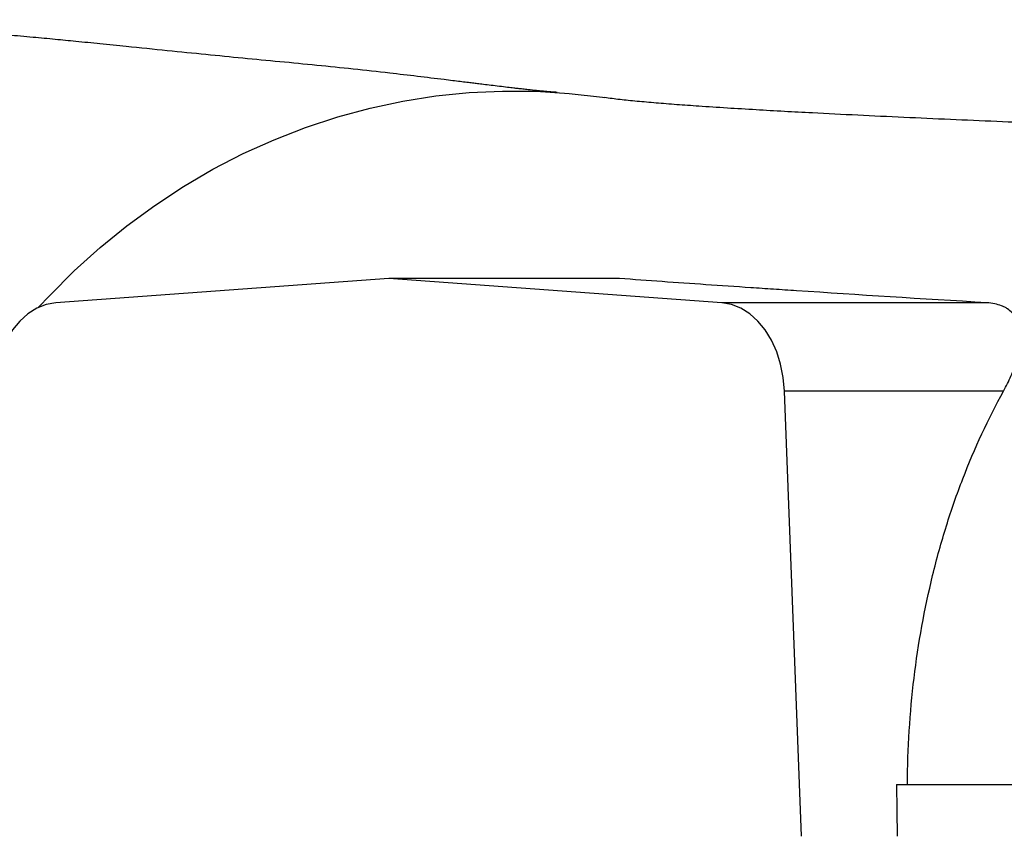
# Model space of a CAD drawing. Header units: millimetres. Extents: x 9 to 1898, y 9 to 2069.
# Tile 9 of 17: x 974 to 1164, y 396 to 553. Entities that reach past the tile are written whole.
import ezdxf

# ---------------------------------------------------------------- set-up
doc = ezdxf.new("R2010")
doc.units = ezdxf.units.MM

msp = doc.modelspace()

# ---------------------------------------------------------------- linework, layer by layer
at = {"color": 7, "linetype": 'Continuous', "lineweight": 25}
for p, q in [((1045.02, 503.45), (980.8, 498.78)), ((1109.24, 498.78), (1045.02, 503.45)), ((1089.47, 503.45), (1045.02, 503.45)), ((1160.31, 498.78), (1109.24, 498.78)), ((1124.57, 395.95), (1121.29, 481.77)), ((1163.52, 481.77), (1121.29, 481.77))]:
    msp.add_line(p, q, dxfattribs=at)
at = {"color": 7, "linetype": 'Continuous', "lineweight": 25, "flags": 128}
for points in [[(977.49, 497.91), (979.58, 500.15), (984.36, 504.92), (989.35, 509.41), (994.53, 513.63), (999.89, 517.56), (1005.43, 521.19), (1011.11, 524.52), (1016.95, 527.53), (1022.91, 530.22), (1028.98, 532.58), (1035.15, 534.61), (1041.4, 536.3), (1047.73, 537.65), (1054.1, 538.65), (1060.51, 539.3), (1066.95, 539.6), (1073.38, 539.54), (1079.81, 539.14), (1086.22, 538.39), (1086.59, 538.33)], [(980.8, 498.78), (978.95, 498.45), (977.15, 497.75), (975.45, 496.68), (973.87, 495.27), (972.46, 493.55), (971.24, 491.55), (970.24, 489.33), (969.48, 486.92), (968.98, 484.39), (968.74, 481.77)], [(1121.29, 481.77), (1121.06, 484.39), (1120.55, 486.92), (1119.79, 489.33), (1118.79, 491.55), (1117.57, 493.55), (1116.16, 495.27), (1114.59, 496.68), (1112.88, 497.75), (1111.09, 498.45), (1109.24, 498.78)], [(1142.9, 405.95), (1142.95, 400.95), (1143, 395.95)]]:
    msp.add_lwpolyline(points, dxfattribs=at)
at = {"color": 7, "linetype": 'Continuous', "lineweight": 25}
for points, knots in [([(1077.45, 539.33), (1077.17, 539.35), (1076.68, 539.39), (1076, 539.44), (1075.49, 539.49), (1075.05, 539.53), (1074.41, 539.59), (1073.42, 539.68), (1072.1, 539.82), (1070.89, 539.96), (1069.97, 540.06), (1069.01, 540.17), (1067.8, 540.31), (1066.33, 540.49), (1064.78, 540.67), (1063.37, 540.85), (1062.2, 540.99), (1061.14, 541.12), (1060.03, 541.26), (1058.75, 541.42), (1057.28, 541.6), (1054.55, 541.93), (1050.53, 542.42), (1044.7, 543.11), (1038.32, 543.81), (1031.12, 544.55), (1023.98, 545.24), (1016.91, 545.91), (1009.79, 546.61), (1002.35, 547.36), (995.48, 548.06), (989.54, 548.67), (984.94, 549.13), (980.62, 549.55), (976.28, 549.96), (971.34, 550.4), (965.72, 550.87), (960.43, 551.26), (956.12, 551.57), (953.25, 551.76), (950.75, 551.93), (948.26, 552.09), (945.07, 552.31), (941.21, 552.57), (936.93, 552.88), (933.57, 553.13), (931.63, 553.3), (931.03, 553.35)], [0, 0, 0, 0, 0.020075, 0.035042, 0.044821, 0.052854, 0.061352, 0.080005, 0.103239, 0.117129, 0.128504, 0.138334, 0.151157, 0.167545, 0.183832, 0.198359, 0.209472, 0.217896, 0.227089, 0.237491, 0.249106, 0.261933, 0.300656, 0.339626, 0.389453, 0.436355, 0.483657, 0.531393, 0.578125, 0.625215, 0.672226, 0.700876, 0.726561, 0.747726, 0.770161, 0.795096, 0.824287, 0.856882, 0.873957, 0.887559, 0.898898, 0.911545, 0.925996, 0.947886, 0.969966, 0.990783, 1, 1, 1, 1]), ([(1624.65, 516.84), (1620.5, 517.01), (1612.36, 517.35), (1599.95, 517.84), (1587.83, 518.31), (1576, 518.76), (1564.53, 519.2), (1552.58, 519.64), (1540.26, 520.1), (1527.69, 520.55), (1515.93, 520.98), (1505, 521.37), (1494.96, 521.73), (1485.8, 522.05), (1477.56, 522.34), (1468.95, 522.64), (1459.83, 522.96), (1450.06, 523.31), (1440.79, 523.63), (1432.66, 523.92), (1425.32, 524.17), (1418.3, 524.42), (1410.47, 524.69), (1401.68, 525), (1392.74, 525.31), (1383.79, 525.63), (1375.33, 525.92), (1367.18, 526.21), (1359.85, 526.47), (1353.72, 526.68), (1348.72, 526.86), (1344.73, 527), (1341.37, 527.12), (1338.66, 527.21), (1336.38, 527.29), (1333.62, 527.39), (1329.81, 527.53), (1324.53, 527.71), (1318.21, 527.94), (1310.88, 528.2), (1302.59, 528.49), (1293.28, 528.83), (1283.01, 529.19), (1271.82, 529.59), (1260.18, 530.01), (1248.59, 530.43), (1236.39, 530.87), (1223.84, 531.33), (1211.17, 531.79), (1199.61, 532.22), (1189.15, 532.62), (1179.76, 532.99), (1170.84, 533.35), (1162.09, 533.72), (1153.11, 534.1), (1144.15, 534.51), (1135.24, 534.93), (1127.62, 535.31), (1121.09, 535.66), (1115.58, 535.98), (1110.02, 536.31), (1104.94, 536.65), (1100.38, 536.97), (1096.38, 537.29), (1092.73, 537.61), (1089.42, 537.95), (1087.55, 538.2), (1086.59, 538.33)], [0, 0, 0, 0, 0.022856, 0.044741, 0.065683, 0.085699, 0.1048, 0.122988, 0.144608, 0.164776, 0.183488, 0.20074, 0.216529, 0.230852, 0.243707, 0.255096, 0.27103, 0.286147, 0.300483, 0.314035, 0.323844, 0.334465, 0.346562, 0.360133, 0.375175, 0.388029, 0.401709, 0.414579, 0.426016, 0.436021, 0.443266, 0.449515, 0.454769, 0.459026, 0.462287, 0.465464, 0.471973, 0.480342, 0.490577, 0.502274, 0.515733, 0.530962, 0.547971, 0.56677, 0.587192, 0.60734, 0.626701, 0.65126, 0.67431, 0.695792, 0.715688, 0.734003, 0.750752, 0.769251, 0.7882, 0.807897, 0.828335, 0.849522, 0.863208, 0.87807, 0.894389, 0.912194, 0.927543, 0.943922, 0.961401, 0.980081, 1, 1, 1, 1]), ([(1160.31, 498.78), (1147.71, 499.54), (1135.47, 500.31), (1122.12, 501.19), (1120.64, 501.29), (1117.7, 501.49), (1116.23, 501.59), (1111.87, 501.88), (1108.99, 502.08), (1100.45, 502.66), (1094.9, 503.06), (1089.47, 503.45)], [0, 0, 0, 0, 0.5, 0.5, 0.5625, 0.5625, 0.625, 0.625, 0.75, 0.75, 1, 1, 1, 1]), ([(1163.52, 481.77), (1164.06, 482.74), (1164.53, 483.7), (1165.36, 485.59), (1165.71, 486.53), (1166.15, 487.91), (1166.27, 488.37), (1166.49, 489.27), (1166.58, 489.72), (1166.79, 491.03), (1166.84, 491.87), (1166.78, 493.09), (1166.74, 493.48), (1166.59, 494.25), (1166.49, 494.62), (1166.23, 495.32), (1166.07, 495.66), (1165.68, 496.29), (1165.45, 496.59), (1164.91, 497.14), (1164.61, 497.39), (1164.1, 497.73), (1163.93, 497.83), (1163.55, 498.02), (1163.35, 498.11), (1162.32, 498.52), (1161.37, 498.72), (1160.31, 498.78)], [0, 0, 0, 0, 0.125, 0.125, 0.25, 0.25, 0.3125, 0.3125, 0.375, 0.375, 0.5, 0.5, 0.5625, 0.5625, 0.625, 0.625, 0.6875, 0.6875, 0.75, 0.75, 0.8125, 0.8125, 0.84375, 0.84375, 0.875, 0.875, 1, 1, 1, 1]), ([(1144.98, 405.95), (1145.02, 412.9), (1145.46, 419.73), (1147.08, 433.16), (1148.27, 439.76), (1150.25, 447.86), (1150.67, 449.47), (1151.55, 452.64), (1152.02, 454.21), (1153.47, 458.86), (1154.52, 461.89), (1157.94, 470.77), (1160.56, 476.41), (1163.52, 481.77)], [0, 0, 0, 0, 0.25, 0.25, 0.5, 0.5, 0.5625, 0.5625, 0.625, 0.625, 0.75, 0.75, 1, 1, 1, 1]), ([(1142.9, 405.95), (1149.7, 405.95), (1156.59, 405.95), (1196, 405.95), (1230.34, 405.95), (1301.07, 405.95), (1337.46, 405.95), (1392.11, 405.95), (1410.33, 405.95), (1446.57, 405.95), (1464.59, 405.95), (1518.2, 405.95), (1553.31, 405.95), (1621.29, 405.95), (1654.14, 405.95), (1685.21, 405.95)], [0.3480787, 0.3480787, 0.3480787, 0.3480787, 0.375, 0.375, 0.5, 0.5, 0.625, 0.625, 0.6875, 0.6875, 0.75, 0.75, 0.875, 0.875, 0.9999988, 0.9999988, 0.9999988, 0.9999988])]:
    msp.add_open_spline(points, degree=3, knots=knots, dxfattribs=at)

doc.saveas('drawing.dxf')
